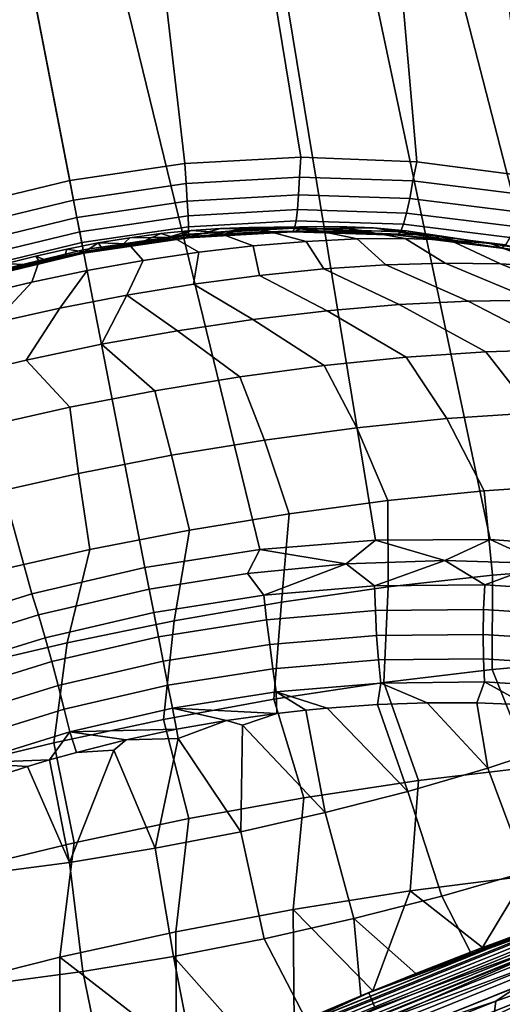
# Model space of a CAD drawing. Header units: metres. Extents: x -25 to 132, y -25 to 47.
# Tile 25 of 153: x -11.85 to -8.69, y 23.02 to 29.45. Entities that reach past the tile are written whole.
import ezdxf

# ---------------------------------------------------------------- set-up
doc = ezdxf.new("R2010")
doc.units = ezdxf.units.M
doc.layers.add('solid_12_061_031_XXX', color=7, linetype='CONTINUOUS')

msp = doc.modelspace()

# ---------------------------------------------------------------- linework, layer by layer
at = {"layer": 'solid_12_061_031_XXX'}
for points in [[(-10.010265, 28.553158, 22.559126), (-12.606716, 44.346039, 32.205051), (-10.656624, 44.638138, 32.347977), (-9.253341, 28.523832, 22.493195)], [(-8.505307, 28.425215, 22.400383), (-9.253341, 28.523832, 22.493195), (-10.656624, 44.638138, 32.347977)], [(-7.773922, 28.258926, 22.280317), (-8.505307, 28.425215, 22.400383), (-10.656624, 44.638138, 32.347977)], [(-8.484758, 36.034855, 27.062662), (-7.066725, 28.027487, 22.132673), (-7.773922, 28.258926, 22.280317), (-10.656624, 44.638138, 32.347977)], [(-10.768553, 28.512495, 22.598528), (-11.520789, 28.401999, 22.611635), (-14.552111, 43.996796, 32.157314), (-12.606716, 44.346039, 32.205051)], [(-10.010265, 28.553158, 22.559126), (-10.768553, 28.512495, 22.598528), (-12.606716, 44.346039, 32.205051)], [(-11.520789, 28.401999, 22.611635), (-12.259638, 28.222658, 22.598528), (-14.552111, 43.996796, 32.157314)], [(-8.034548, 26.002066, 26.50878), (-7.313538, 25.889412, 26.297804), (-10.208892, 42.334759, 36.253193), (-12.126265, 41.874325, 36.395664)], [(-7.313538, 25.889412, 26.297804), (-6.61805, 25.718592, 26.047363), (-8.043442, 33.764481, 30.911907), (-10.208892, 42.334759, 36.253193)], [(-10.278826, 25.991501, 26.872656), (-9.524527, 26.052599, 26.798666), (-12.126265, 41.874325, 36.395664), (-14.060744, 41.468937, 36.443127)], [(-8.774006, 26.05636, 26.676697), (-8.034548, 26.002066, 26.50878), (-12.126265, 41.874325, 36.395664)], [(-9.524527, 26.052599, 26.798666), (-8.774006, 26.05636, 26.676697), (-12.126265, 41.874325, 36.395664)], [(-11.769358, 25.701767, 26.872654), (-11.029423, 25.874136, 26.897444), (-14.060744, 41.468937, 36.443127), (-16.006226, 41.120136, 36.395664)], [(-10.278826, 25.991501, 26.872656), (-14.060744, 41.468937, 36.443127), (-11.029423, 25.874136, 26.897444)], [(-12.491605, 25.475855, 26.798664), (-11.769358, 25.701767, 26.872654), (-16.006226, 41.120136, 36.395664)], [(-10.761, 28.381256, 22.50465), (-11.495606, 28.272446, 22.516945), (-11.520789, 28.401999, 22.611635), (-10.768553, 28.512495, 22.598528)], [(-10.761, 28.381256, 22.50465), (-10.768553, 28.512495, 22.598528), (-10.010265, 28.553158, 22.559126), (-10.020041, 28.423624, 22.467644)], [(-10.020041, 28.423624, 22.467644), (-10.010265, 28.553158, 22.559126), (-9.253341, 28.523832, 22.493195), (-9.279212, 28.399172, 22.405548)], [(-9.279212, 28.399172, 22.405548), (-9.253341, 28.523832, 22.493195), (-8.505307, 28.425215, 22.400383), (-8.545109, 28.308088, 22.317774)], [(-11.495606, 28.272446, 22.516945), (-12.217485, 28.098143, 22.50465), (-12.259638, 28.222658, 22.598528), (-11.520789, 28.401999, 22.611635)], [(-10.75304, 28.266285, 22.389954), (-11.473661, 28.159548, 22.402014), (-11.495606, 28.272446, 22.516945), (-10.761, 28.381256, 22.50465)], [(-10.02624, 28.307846, 22.353653), (-10.75304, 28.266285, 22.389954), (-10.761, 28.381256, 22.50465), (-10.020041, 28.423624, 22.467644)], [(-9.299669, 28.283865, 22.292755), (-10.02624, 28.307846, 22.353653), (-10.020041, 28.423624, 22.467644), (-9.279212, 28.399172, 22.405548)], [(-8.579844, 28.194555, 22.206688), (-9.299669, 28.283865, 22.292755), (-9.279212, 28.399172, 22.405548), (-8.545109, 28.308088, 22.317774)], [(-10.033829, 28.212095, 22.222464), (-10.747697, 28.171272, 22.258118), (-10.75304, 28.266285, 22.389954), (-10.02624, 28.307846, 22.353653)], [(-9.320314, 28.188547, 22.162659), (-10.033829, 28.212095, 22.222464), (-10.02624, 28.307846, 22.353653), (-9.299669, 28.283865, 22.292755)], [(-12.217485, 28.098143, 22.50465), (-11.495606, 28.272446, 22.516945), (-11.473661, 28.159548, 22.402014), (-12.181796, 27.988564, 22.389954)], [(-10.747697, 28.171272, 22.258118), (-11.455561, 28.066425, 22.269964), (-11.473661, 28.159548, 22.402014), (-10.75304, 28.266285, 22.389954)], [(-8.613608, 28.100864, 22.078161), (-9.320314, 28.188547, 22.162659), (-9.299669, 28.283865, 22.292755), (-8.579844, 28.194555, 22.206688)], [(-10.042605, 28.138903, 22.077539), (-10.74511, 28.09873, 22.112627), (-10.747697, 28.171272, 22.258118), (-10.033829, 28.212095, 22.222464)], [(-9.3406, 28.115736, 22.018702), (-10.042605, 28.138903, 22.077539), (-10.033829, 28.212095, 22.222464), (-9.320314, 28.188547, 22.162659)], [(-8.645513, 28.029497, 21.935593), (-9.3406, 28.115736, 22.018702), (-9.320314, 28.188547, 22.162659), (-8.613608, 28.100864, 22.078161)], [(-12.181796, 27.988564, 22.389954), (-11.473661, 28.159548, 22.402014), (-11.455561, 28.066425, 22.269964), (-12.151158, 27.898468, 22.258118)], [(-10.74511, 28.09873, 22.112627), (-11.441781, 27.995539, 22.124285), (-11.455561, 28.066425, 22.269964), (-10.747697, 28.171272, 22.258118)], [(-10.05234, 28.090204, 21.922716), (-10.745349, 28.050573, 21.957327), (-10.74511, 28.09873, 22.112627), (-10.042605, 28.138903, 22.077539)], [(-9.359991, 28.067358, 21.864687), (-10.05234, 28.090204, 21.922716), (-10.042605, 28.138903, 22.077539), (-9.3406, 28.115736, 22.018702)], [(-8.674712, 27.98234, 21.782753), (-9.359991, 28.067358, 21.864687), (-9.3406, 28.115736, 22.018702), (-8.645513, 28.029497, 21.935593)], [(-12.151158, 27.898468, 22.258118), (-11.455561, 28.066425, 22.269964), (-11.441781, 27.995539, 22.124285), (-12.126382, 27.830238, 22.112627)], [(-10.745349, 28.050573, 21.957327), (-11.43269, 27.948765, 21.96883), (-11.441781, 27.995539, 22.124285), (-10.74511, 28.09873, 22.112627)], [(-10.748406, 28.028078, 21.796326), (-11.428525, 27.927338, 21.807707), (-11.43269, 27.948765, 21.96883), (-10.745349, 28.050573, 21.957327)], [(-11.065886, 27.993267, 21.642862), (-10.926096, 28.054497, 20.937273), (-11.129296, 28.02718, 20.895571), (-11.185571, 27.97501, 21.644594)], [(-10.847046, 28.030457, 20.148291), (-11.129296, 28.02718, 20.895571), (-10.926096, 28.054497, 20.937273)], [(-10.949154, 28.009203, 21.640457), (-10.727319, 28.075029, 20.999252), (-10.926096, 28.054497, 20.937273), (-11.065886, 27.993267, 21.642862)], [(-10.949154, 28.009203, 21.640457), (-10.835159, 28.022997, 21.6374), (-10.727319, 28.075029, 20.999252)], [(-10.847046, 28.030457, 20.148291), (-10.926096, 28.054497, 20.937273), (-10.727319, 28.075029, 20.999252), (-10.561497, 28.063633, 20.224733)], [(-10.67862, 27.933205, 19.386332), (-10.847046, 28.030457, 20.148291), (-10.561497, 28.063633, 20.224733), (-10.322031, 27.974884, 19.48094)], [(-10.723382, 28.034828, 21.633774), (-10.53513, 28.088556, 21.080835), (-10.727319, 28.075029, 20.999252), (-10.835159, 28.022997, 21.6374)], [(-10.062772, 28.067287, 21.762083), (-10.748406, 28.028078, 21.796326), (-10.745349, 28.050573, 21.957327), (-10.05234, 28.090204, 21.922716)], [(-10.062772, 28.067287, 21.762083), (-10.723382, 28.034828, 21.633774), (-10.748406, 28.028078, 21.796326)], [(-10.561497, 28.063633, 20.224733), (-10.727319, 28.075029, 20.999252), (-10.53513, 28.088556, 21.080835), (-10.284425, 28.086594, 20.330502)], [(-10.612988, 28.044868, 21.629656), (-10.351621, 28.094929, 21.181133), (-10.53513, 28.088556, 21.080835), (-10.723382, 28.034828, 21.633774)], [(-10.062772, 28.067287, 21.762083), (-10.612988, 28.044868, 21.629656), (-10.723382, 28.034828, 21.633774)], [(-10.612988, 28.044868, 21.629656), (-10.502977, 28.053259, 21.624964), (-10.351621, 28.094929, 21.181133)], [(-10.062772, 28.067287, 21.762083), (-10.502977, 28.053259, 21.624964), (-10.612988, 28.044868, 21.629656)], [(-10.322031, 27.974884, 19.48094), (-10.561497, 28.063633, 20.224733), (-10.284425, 28.086594, 20.330502), (-9.975824, 28.003935, 19.611862)], [(-10.284425, 28.086594, 20.330502), (-10.53513, 28.088556, 21.080835), (-10.351621, 28.094929, 21.181133), (-10.019075, 28.099072, 20.464355)], [(-10.279872, 28.065348, 21.613565), (-10.178792, 28.094078, 21.299053), (-10.351621, 28.094929, 21.181133), (-10.502977, 28.053259, 21.624964)], [(-10.062772, 28.067287, 21.762083), (-10.279872, 28.065348, 21.613565), (-10.502977, 28.053259, 21.624964)], [(-10.019075, 28.099072, 20.464355), (-10.351621, 28.094929, 21.181133), (-10.178792, 28.094078, 21.299053), (-9.768557, 28.10092, 20.624729)], [(-9.975824, 28.003935, 19.611862), (-10.284425, 28.086594, 20.330502), (-10.019075, 28.099072, 20.464355), (-9.643984, 28.020027, 19.777592)], [(-10.044245, 28.070955, 21.598904), (-10.018526, 28.086012, 21.433311), (-10.178792, 28.094078, 21.299053), (-10.279872, 28.065348, 21.613565)], [(-10.062772, 28.067287, 21.762083), (-10.044245, 28.070955, 21.598904), (-10.279872, 28.065348, 21.613565)], [(-9.768557, 28.10092, 20.624729), (-10.178792, 28.094078, 21.299053), (-10.018526, 28.086012, 21.433311), (-9.535802, 28.092119, 20.809744)], [(-9.377975, 28.044693, 21.704687), (-10.062772, 28.067287, 21.762083), (-10.05234, 28.090204, 21.922716), (-9.359991, 28.067358, 21.864687)], [(-9.377975, 28.044693, 21.704687), (-10.044245, 28.070955, 21.598904), (-10.062772, 28.067287, 21.762083)], [(-10.044245, 28.070955, 21.598904), (-9.875095, 28.07045, 21.586676), (-10.018526, 28.086012, 21.433311)], [(-9.377975, 28.044693, 21.704687), (-9.875095, 28.07045, 21.586676), (-10.044245, 28.070955, 21.598904)], [(-9.643984, 28.020027, 19.777592), (-10.019075, 28.099072, 20.464355), (-9.768557, 28.10092, 20.624729), (-9.330328, 28.022972, 19.976223)], [(-9.535802, 28.092119, 20.809744), (-10.018526, 28.086012, 21.433311), (-9.875095, 28.07045, 21.586676), (-9.323536, 28.072769, 21.017233)], [(-9.323536, 28.072769, 21.017233), (-9.875095, 28.07045, 21.586676), (-9.783116, 28.068588, 21.579384)], [(-9.377975, 28.044693, 21.704687), (-9.783116, 28.068588, 21.579384), (-9.875095, 28.07045, 21.586676)], [(-9.478901, 28.054401, 21.552347), (-9.134246, 28.043098, 21.244766), (-9.323536, 28.072769, 21.017233), (-9.783116, 28.068588, 21.579384)], [(-9.377975, 28.044693, 21.704687), (-9.478901, 28.054401, 21.552347), (-9.783116, 28.068588, 21.579384)], [(-9.330328, 28.022972, 19.976223), (-9.768557, 28.10092, 20.624729), (-9.535802, 28.092119, 20.809744), (-9.038464, 28.012739, 20.205471)], [(-9.038464, 28.012739, 20.205471), (-9.535802, 28.092119, 20.809744), (-9.323536, 28.072769, 21.017233), (-8.77175, 27.989445, 20.462696)], [(-9.377975, 28.044693, 21.704687), (-9.107357, 28.020239, 21.512686), (-9.134246, 28.043098, 21.244766), (-9.478901, 28.054401, 21.552347)], [(-8.700436, 27.960636, 21.62368), (-9.377975, 28.044693, 21.704687), (-9.359991, 28.067358, 21.864687), (-8.674712, 27.98234, 21.782753)], [(-8.700436, 27.960636, 21.62368), (-9.107357, 28.020239, 21.512686), (-9.377975, 28.044693, 21.704687)], [(-8.77175, 27.989445, 20.462696), (-9.323536, 28.072769, 21.017233), (-9.134246, 28.043098, 21.244766), (-8.533257, 27.953356, 20.74494)], [(-9.107357, 28.020239, 21.512686), (-8.978678, 28.004036, 21.497187), (-9.134246, 28.043098, 21.244766)], [(-8.533257, 27.953356, 20.74494), (-9.134246, 28.043098, 21.244766), (-8.978678, 28.004036, 21.497187), (-8.325727, 27.904888, 21.048956)], [(-12.126382, 27.830238, 22.112627), (-11.441781, 27.995539, 22.124285), (-11.43269, 27.948765, 21.96883), (-12.108121, 27.785677, 21.957327)], [(-11.334705, 27.993378, 20.874603), (-11.540088, 27.953459, 20.874594), (-11.552248, 27.906788, 21.645741), (-11.429377, 27.931721, 21.646149)], [(-11.137731, 27.987455, 20.10207), (-11.430144, 27.935133, 20.086609), (-11.540088, 27.953459, 20.874594), (-11.334705, 27.993378, 20.874603)], [(-11.04149, 27.879381, 19.329126), (-11.406464, 27.81403, 19.309982), (-11.430144, 27.935133, 20.086609), (-11.137731, 27.987455, 20.10207)], [(-10.748406, 28.028078, 21.796326), (-11.307246, 27.95443, 21.645748), (-11.429377, 27.931721, 21.646149)], [(-10.748406, 28.028078, 21.796326), (-11.429377, 27.931721, 21.646149), (-11.428525, 27.927338, 21.807707)], [(-11.307246, 27.95443, 21.645748), (-11.334705, 27.993378, 20.874603), (-11.429377, 27.931721, 21.646149)], [(-10.847046, 28.030457, 20.148291), (-11.137731, 27.987455, 20.10207), (-11.334705, 27.993378, 20.874603), (-11.129296, 28.02718, 20.895571)], [(-11.185571, 27.97501, 21.644594), (-11.129296, 28.02718, 20.895571), (-11.334705, 27.993378, 20.874603), (-11.307246, 27.95443, 21.645748)], [(-10.748406, 28.028078, 21.796326), (-11.185571, 27.97501, 21.644594), (-11.307246, 27.95443, 21.645748)], [(-10.748406, 28.028078, 21.796326), (-11.065886, 27.993267, 21.642862), (-11.185571, 27.97501, 21.644594)], [(-11.04149, 27.879381, 19.329126), (-11.137731, 27.987455, 20.10207), (-10.847046, 28.030457, 20.148291), (-10.67862, 27.933205, 19.386332)], [(-10.748406, 28.028078, 21.796326), (-10.949154, 28.009203, 21.640457), (-11.065886, 27.993267, 21.642862)], [(-10.748406, 28.028078, 21.796326), (-10.835159, 28.022997, 21.6374), (-10.949154, 28.009203, 21.640457)], [(-10.748406, 28.028078, 21.796326), (-10.723382, 28.034828, 21.633774), (-10.835159, 28.022997, 21.6374)], [(-9.975824, 28.003935, 19.611862), (-9.861132, 27.823723, 18.828884), (-10.282047, 27.781425, 18.693592), (-10.322031, 27.974884, 19.48094)], [(-9.643984, 28.020027, 19.777592), (-9.45509, 27.850668, 19.006834), (-9.861132, 27.823723, 18.828884), (-9.975824, 28.003935, 19.611862)], [(-9.330328, 28.022972, 19.976223), (-9.068606, 27.86195, 19.225389), (-9.45509, 27.850668, 19.006834), (-9.643984, 28.020027, 19.777592)], [(-9.038464, 28.012739, 20.205471), (-8.706143, 27.857439, 19.482027), (-9.068606, 27.86195, 19.225389), (-9.330328, 28.022972, 19.976223)], [(-8.700436, 27.960636, 21.62368), (-8.978678, 28.004036, 21.497187), (-9.107357, 28.020239, 21.512686)], [(-8.77175, 27.989445, 20.462696), (-8.371884, 27.837187, 19.773785), (-8.706143, 27.857439, 19.482027), (-9.038464, 28.012739, 20.205471)], [(-8.325727, 27.904888, 21.048956), (-8.978678, 28.004036, 21.497187), (-8.649369, 27.952131, 21.453299)], [(-8.700436, 27.960636, 21.62368), (-8.649369, 27.952131, 21.453299), (-8.978678, 28.004036, 21.497187)], [(-8.533257, 27.953356, 20.74494), (-8.069686, 27.801426, 20.097296), (-8.371884, 27.837187, 19.773785), (-8.77175, 27.989445, 20.462696)], [(-8.036655, 27.816099, 21.518478), (-8.700436, 27.960636, 21.62368), (-8.674712, 27.98234, 21.782753), (-8.003015, 27.836075, 21.676296)], [(-12.108121, 27.785677, 21.957327), (-11.43269, 27.948765, 21.96883), (-11.428525, 27.927338, 21.807707), (-12.096859, 27.765965, 21.796326)], [(-12.096859, 27.765965, 21.796326), (-11.428525, 27.927338, 21.807707), (-12.019371, 27.7924, 21.637253)], [(-11.428525, 27.927338, 21.807707), (-11.907766, 27.822588, 21.640358), (-12.019371, 27.7924, 21.637253)], [(-11.428525, 27.927338, 21.807707), (-11.792683, 27.851826, 21.642801), (-11.907766, 27.822588, 21.640358)], [(-11.428525, 27.927338, 21.807707), (-11.673865, 27.88002, 21.644564), (-11.792683, 27.851826, 21.642801)], [(-11.406464, 27.81403, 19.309982), (-11.769343, 27.737904, 19.329119), (-11.720864, 27.8741, 20.102091), (-11.430144, 27.935133, 20.086609)], [(-11.540088, 27.953459, 20.874594), (-11.743206, 27.907856, 20.895546), (-11.673865, 27.88002, 21.644564), (-11.552248, 27.906788, 21.645741)], [(-11.430144, 27.935133, 20.086609), (-11.720864, 27.8741, 20.102091), (-11.743206, 27.907856, 20.895546), (-11.540088, 27.953459, 20.874594)], [(-11.428525, 27.927338, 21.807707), (-11.552248, 27.906788, 21.645741), (-11.673865, 27.88002, 21.644564)], [(-11.428525, 27.927338, 21.807707), (-11.429377, 27.931721, 21.646149), (-11.552248, 27.906788, 21.645741)], [(-10.67862, 27.933205, 19.386332), (-10.712977, 27.724264, 18.602522), (-11.14895, 27.652899, 18.556721), (-11.04149, 27.879381, 19.329126)], [(-10.322031, 27.974884, 19.48094), (-10.282047, 27.781425, 18.693592), (-10.712977, 27.724264, 18.602522), (-10.67862, 27.933205, 19.386332)], [(-8.700436, 27.960636, 21.62368), (-8.036655, 27.816099, 21.518478), (-8.1565, 27.845596, 21.375563), (-8.649369, 27.952131, 21.453299)], [(-11.941847, 27.857067, 20.937231), (-12.133848, 27.801645, 20.999195), (-11.907766, 27.822588, 21.640358), (-11.792683, 27.851826, 21.642801)], [(-11.769343, 27.737904, 19.329119), (-12.125955, 27.651876, 19.386316), (-12.006486, 27.805073, 20.148335), (-11.720864, 27.8741, 20.102091)], [(-11.720864, 27.8741, 20.102091), (-12.006486, 27.805073, 20.148335), (-11.941847, 27.857067, 20.937231), (-11.743206, 27.907856, 20.895546)], [(-11.743206, 27.907856, 20.895546), (-11.941847, 27.857067, 20.937231), (-11.792683, 27.851826, 21.642801), (-11.673865, 27.88002, 21.644564)], [(-11.04149, 27.879381, 19.329126), (-11.14895, 27.652899, 18.556721), (-11.584931, 27.568151, 18.556721), (-11.406464, 27.81403, 19.309982)], [(-8.917703, 27.614218, 18.445286), (-9.369449, 27.591347, 18.222977), (-9.861132, 27.823723, 18.828884), (-9.45509, 27.850668, 19.006834)], [(-8.490004, 27.619484, 18.711866), (-8.917703, 27.614218, 18.445286), (-9.45509, 27.850668, 19.006834), (-9.068606, 27.86195, 19.225389)], [(-8.091146, 27.607082, 19.019726), (-8.490004, 27.619484, 18.711866), (-9.068606, 27.86195, 19.225389), (-8.706143, 27.857439, 19.482027)], [(-7.725603, 27.577158, 19.365417), (-8.091146, 27.607082, 19.019726), (-8.706143, 27.857439, 19.482027), (-8.371884, 27.837187, 19.773785)], [(-11.406464, 27.81403, 19.309982), (-11.584931, 27.568151, 18.556721), (-12.015892, 27.471004, 18.602522), (-11.769343, 27.737904, 19.329119)], [(-9.369449, 27.591347, 18.222977), (-9.840178, 27.551126, 18.04743), (-10.282047, 27.781425, 18.693592), (-9.861132, 27.823723, 18.828884)], [(-11.769343, 27.737904, 19.329119), (-12.015892, 27.471004, 18.602522), (-12.436857, 27.362574, 18.693592), (-12.125955, 27.651876, 19.386316)], [(-10.324609, 27.494005, 17.920614), (-10.817314, 27.420628, 17.843952), (-11.14895, 27.652899, 18.556721), (-10.712977, 27.724264, 18.602522)], [(-9.840178, 27.551126, 18.04743), (-10.324609, 27.494005, 17.920614), (-10.712977, 27.724264, 18.602522), (-10.282047, 27.781425, 18.693592)], [(-11.805412, 27.228561, 17.843952), (-11.584931, 27.568151, 18.556721), (-11.14895, 27.652899, 18.556721), (-11.312767, 27.331814, 17.818302)], [(-10.817314, 27.420628, 17.843952), (-11.312767, 27.331814, 17.818302), (-11.14895, 27.652899, 18.556721)], [(-9.369449, 27.591347, 18.222977), (-8.917703, 27.614218, 18.445286), (-8.309359, 27.298069, 17.971214), (-8.803705, 27.282562, 17.695341)], [(-8.917703, 27.614218, 18.445286), (-8.490004, 27.619484, 18.711866), (-7.844964, 27.293663, 18.295317), (-8.309359, 27.298069, 17.971214)], [(-12.289728, 27.112026, 17.920614), (-12.015892, 27.471004, 18.602522), (-11.584931, 27.568151, 18.556721), (-11.805412, 27.228561, 17.843952)], [(-10.324609, 27.494005, 17.920614), (-9.840178, 27.551126, 18.04743), (-9.322424, 27.247322, 17.47081), (-9.859661, 27.192743, 17.300158)], [(-9.840178, 27.551126, 18.04743), (-9.369449, 27.591347, 18.222977), (-8.803705, 27.282562, 17.695341), (-9.322424, 27.247322, 17.47081)], [(-10.817314, 27.420628, 17.843952), (-10.324609, 27.494005, 17.920614), (-9.859661, 27.192743, 17.300158), (-10.409353, 27.119444, 17.185307)], [(-11.312767, 27.331814, 17.818302), (-10.817314, 27.420628, 17.843952), (-10.409353, 27.119444, 17.185307), (-10.965298, 27.028248, 17.127556)], [(-11.805412, 27.228561, 17.843952), (-11.312767, 27.331814, 17.818302), (-10.965298, 27.028248, 17.127556), (-11.521218, 26.920189, 17.127556)], [(-9.058179, 26.846319, 16.848112), (-9.322424, 27.247322, 17.47081), (-8.803705, 27.282562, 17.695341), (-8.490419, 26.884991, 17.093531)], [(-8.490419, 26.884991, 17.093531), (-8.803705, 27.282562, 17.695341), (-8.309359, 27.298069, 17.971214), (-7.949261, 26.902094, 17.395082)], [(-12.289728, 27.112026, 17.920614), (-11.805412, 27.228561, 17.843952), (-11.521218, 26.920189, 17.127556), (-12.070842, 26.796482, 17.185308)], [(-9.646151, 26.786514, 16.661589), (-9.859661, 27.192743, 17.300158), (-9.322424, 27.247322, 17.47081), (-9.058179, 26.846319, 16.848112)], [(-10.247714, 26.706251, 16.53606), (-10.409353, 27.119444, 17.185307), (-9.859661, 27.192743, 17.300158), (-9.646151, 26.786514, 16.661589)], [(-10.856096, 26.606432, 16.472942), (-10.965298, 27.028248, 17.127556), (-10.409353, 27.119444, 17.185307), (-10.247714, 26.706251, 16.53606)], [(-10.856096, 26.606432, 16.472942), (-11.464451, 26.48818, 16.472942), (-11.521218, 26.920189, 17.127556), (-10.965298, 27.028248, 17.127556)], [(-11.464451, 26.48818, 16.472942), (-12.065927, 26.352827, 16.53606), (-12.070842, 26.796482, 17.185308), (-11.521218, 26.920189, 17.127556)], [(-8.490419, 26.884991, 17.093531), (-8.205022, 26.41678, 16.529705), (-8.813389, 26.374931, 16.268143), (-9.058179, 26.846319, 16.848112)], [(-9.058179, 26.846319, 16.848112), (-8.813389, 26.374931, 16.268143), (-9.443172, 26.310577, 16.069374), (-9.646151, 26.786514, 16.661589)], [(-9.646151, 26.786514, 16.661589), (-9.443172, 26.310577, 16.069374), (-10.087352, 26.224434, 15.935617), (-10.247714, 26.706251, 16.53606)], [(-10.247714, 26.706251, 16.53606), (-10.087352, 26.224434, 15.935617), (-10.738744, 26.11746, 15.868365), (-10.856096, 26.606432, 16.472942)], [(-11.464451, 26.48818, 16.472942), (-10.856096, 26.606432, 16.472942), (-10.738744, 26.11746, 15.868365), (-11.390086, 25.990852, 15.868365)], [(-12.065927, 26.352827, 16.53606), (-11.464451, 26.48818, 16.472942), (-11.390086, 25.990852, 15.868365), (-12.03412, 25.84602, 15.935617)], [(-8.813389, 26.374931, 16.268143), (-8.758359, 25.823317, 15.678243), (-9.441257, 25.747202, 15.484393), (-9.443172, 26.310577, 16.069374)], [(-8.205022, 26.41678, 16.529705), (-8.096736, 25.875025, 15.941496), (-8.758359, 25.823317, 15.678243), (-8.813389, 26.374931, 16.268143)], [(-9.443172, 26.310577, 16.069374), (-9.441257, 25.747202, 15.484393), (-10.137572, 25.647551, 15.36218), (-10.087352, 26.224434, 15.935617)], [(-10.087352, 26.224434, 15.935617), (-10.137572, 25.647551, 15.36218), (-10.839293, 25.525515, 15.313007), (-10.738744, 26.11746, 15.868365)], [(-10.738744, 26.11746, 15.868365), (-10.839293, 25.525515, 15.313007), (-11.538342, 25.382496, 15.337443), (-11.390086, 25.990852, 15.868365)], [(-9.715468, 25.898533, 26.752998), (-9.524527, 26.052599, 26.798666), (-10.278826, 25.991501, 26.872656)], [(-9.715468, 25.898533, 26.752998), (-9.07137, 25.920387, 26.663223), (-9.524527, 26.052599, 26.798666)], [(-9.07137, 25.920387, 26.663223), (-8.774006, 26.05636, 26.676697), (-9.524527, 26.052599, 26.798666)], [(-9.07137, 25.920387, 26.663223), (-8.432264, 25.900049, 26.538818), (-8.774006, 26.05636, 26.676697)], [(-8.432264, 25.900049, 26.538818), (-8.034548, 26.002066, 26.50878), (-8.774006, 26.05636, 26.676697)], [(-11.390086, 25.990852, 15.868365), (-11.538342, 25.382496, 15.337443), (-12.226675, 25.220139, 15.435205), (-12.03412, 25.84602, 15.935617)], [(-11.001648, 25.731245, 26.825369), (-10.360312, 25.835224, 26.80723), (-10.278826, 25.991501, 26.872656), (-11.029423, 25.874136, 26.897444)], [(-10.360312, 25.835224, 26.80723), (-9.715468, 25.898533, 26.752998), (-10.278826, 25.991501, 26.872656)], [(-9.529559, 25.753035, 26.685152), (-9.07137, 25.920387, 26.663223), (-9.715468, 25.898533, 26.752998)], [(-9.529559, 25.753035, 26.685152), (-8.809129, 25.760723, 26.570541), (-9.07137, 25.920387, 26.663223)], [(-8.809129, 25.760723, 26.570541), (-8.432264, 25.900049, 26.538818), (-9.07137, 25.920387, 26.663223)], [(-11.724867, 25.563652, 26.801683), (-11.001648, 25.731245, 26.825369), (-11.029423, 25.874136, 26.897444), (-11.769358, 25.701767, 26.872654)], [(-10.252604, 25.691961, 26.754543), (-9.715468, 25.898533, 26.752998), (-10.360312, 25.835224, 26.80723)], [(-10.252604, 25.691961, 26.754543), (-9.529559, 25.753035, 26.685152), (-9.715468, 25.898533, 26.752998)], [(-8.809129, 25.760723, 26.570541), (-8.097576, 25.713993, 26.41226), (-8.432264, 25.900049, 26.538818)], [(-8.761095, 25.207705, 15.139473), (-8.758359, 25.823317, 15.678243), (-8.096736, 25.875025, 15.941496), (-8.072799, 25.268917, 15.387938)], [(-10.971982, 25.578629, 26.777777), (-10.252604, 25.691961, 26.754543), (-10.360312, 25.835224, 26.80723), (-11.001648, 25.731245, 26.825369)], [(-9.468504, 25.122011, 14.9621), (-9.441257, 25.747202, 15.484393), (-8.758359, 25.823317, 15.678243), (-8.761095, 25.207705, 15.139473)], [(-11.681432, 25.414227, 26.754543), (-10.971982, 25.578629, 26.777777), (-11.001648, 25.731245, 26.825369), (-11.724867, 25.563652, 26.801683)], [(-10.234594, 25.531786, 26.733187), (-9.524415, 25.591772, 26.665031), (-9.529559, 25.753035, 26.685152), (-10.252604, 25.691961, 26.754543)], [(-10.187131, 25.012793, 14.857799), (-10.137572, 25.647551, 15.36218), (-9.441257, 25.747202, 15.484393), (-9.468504, 25.122011, 14.9621)], [(-9.524415, 25.591772, 26.665031), (-8.816931, 25.599323, 26.552481), (-8.809129, 25.760723, 26.570541), (-9.529559, 25.753035, 26.685152)], [(-8.816931, 25.599323, 26.552481), (-8.118347, 25.553448, 26.397085), (-8.097576, 25.713993, 26.41226), (-8.809129, 25.760723, 26.570541)], [(-11.724867, 25.563652, 26.801683), (-11.769358, 25.701767, 26.872654), (-12.491605, 25.475855, 26.798664), (-12.431644, 25.345245, 26.730942)], [(-10.941236, 25.42046, 26.75601), (-10.234594, 25.531786, 26.733187), (-10.252604, 25.691961, 26.754543), (-10.971982, 25.578629, 26.777777)], [(-10.908955, 24.881268, 14.827733), (-10.839293, 25.525515, 15.313007), (-10.137572, 25.647551, 15.36218), (-10.187131, 25.012793, 14.857799)], [(-9.515881, 25.429516, 26.67111), (-8.819808, 25.436947, 26.560377), (-8.816931, 25.599323, 26.552481), (-9.524415, 25.591772, 26.665031)], [(-8.819808, 25.436947, 26.560377), (-8.13271, 25.391827, 26.407537), (-8.118347, 25.553448, 26.397085), (-8.816931, 25.599323, 26.552481)], [(-12.374704, 25.199995, 26.685154), (-11.681432, 25.414227, 26.754543), (-11.724867, 25.563652, 26.801683), (-12.431644, 25.345245, 26.730942)], [(-11.638127, 25.258966, 26.733187), (-10.941236, 25.42046, 26.75601), (-10.971982, 25.578629, 26.777777), (-11.681432, 25.414227, 26.754543)], [(-10.214755, 25.370483, 26.73818), (-9.515881, 25.429516, 26.67111), (-9.524415, 25.591772, 26.665031), (-10.234594, 25.531786, 26.733187)], [(-11.625917, 24.728903, 14.872239), (-11.538342, 25.382496, 15.337443), (-10.839293, 25.525515, 15.313007), (-10.908955, 24.881268, 14.827733)], [(-10.910225, 25.260918, 26.760641), (-10.214755, 25.370483, 26.73818), (-10.234594, 25.531786, 26.733187), (-10.941236, 25.42046, 26.75601)], [(-12.319064, 25.048548, 26.665031), (-11.638127, 25.258966, 26.733187), (-11.681432, 25.414227, 26.754543), (-12.374704, 25.199995, 26.685154)], [(-11.596097, 25.101978, 26.73818), (-10.910225, 25.260918, 26.760641), (-10.941236, 25.42046, 26.75601), (-11.638127, 25.258966, 26.733187)], [(-10.193611, 25.21232, 26.76939), (-9.504183, 25.270555, 26.703228), (-9.515881, 25.429516, 26.67111), (-10.214755, 25.370483, 26.73818)], [(-9.504183, 25.270555, 26.703228), (-8.817685, 25.277885, 26.594019), (-8.819808, 25.436947, 26.560377), (-9.515881, 25.429516, 26.67111)], [(-8.817685, 25.277885, 26.594019), (-8.140283, 25.233404, 26.443338), (-8.13271, 25.391827, 26.407537), (-8.819808, 25.436947, 26.560377)], [(-12.330019, 24.5574, 14.990819), (-12.226675, 25.220139, 15.435205), (-11.538342, 25.382496, 15.337443), (-11.625917, 24.728903, 14.872239)], [(-10.879766, 25.104221, 26.791552), (-10.193611, 25.21232, 26.76939), (-10.214755, 25.370483, 26.73818), (-10.910225, 25.260918, 26.760641)], [(-9.489629, 25.119093, 26.760536), (-8.810619, 25.126345, 26.652519), (-8.817685, 25.277885, 26.594019), (-9.504183, 25.270555, 26.703228)], [(-8.810619, 25.126345, 26.652519), (-8.140867, 25.082367, 26.50354), (-8.140283, 25.233404, 26.443338), (-8.817685, 25.277885, 26.594019)], [(-12.266194, 24.894909, 26.67111), (-11.596097, 25.101978, 26.73818), (-11.638127, 25.258966, 26.733187), (-12.319064, 25.048548, 26.665031)], [(-11.556453, 24.947411, 26.76939), (-10.879766, 25.104221, 26.791552), (-10.910225, 25.260918, 26.760641), (-11.596097, 25.101978, 26.73818)], [(-10.171721, 25.061478, 26.825993), (-9.489629, 25.119093, 26.760536), (-9.504183, 25.270555, 26.703228), (-10.193611, 25.21232, 26.76939)], [(-7.791682, 24.630018, 15.018527), (-8.506795, 24.568615, 14.75287), (-8.761095, 25.207705, 15.139473), (-8.072799, 25.268917, 15.387938)], [(-10.850666, 24.954514, 26.847921), (-10.171721, 25.061478, 26.825993), (-10.193611, 25.21232, 26.76939), (-10.879766, 25.104221, 26.791552)], [(-8.506795, 24.568615, 14.75287), (-9.242759, 24.481344, 14.561892), (-9.468504, 25.122011, 14.9621), (-8.761095, 25.207705, 15.139473)], [(-12.217493, 24.743141, 26.703228), (-11.556453, 24.947411, 26.76939), (-11.596097, 25.101978, 26.73818), (-12.266194, 24.894909, 26.67111)], [(-11.520242, 24.799351, 26.825993), (-10.850666, 24.954514, 26.847921), (-10.879766, 25.104221, 26.791552), (-11.556453, 24.947411, 26.76939)], [(-9.242759, 24.481344, 14.561892), (-9.991179, 24.369204, 14.447771), (-10.187131, 25.012793, 14.857799), (-9.468504, 25.122011, 14.9621)], [(-9.489629, 25.119093, 26.760536), (-10.171721, 25.061478, 26.825993), (-9.838159, 24.955198, 26.881367), (-9.510822, 24.978018, 26.845768)], [(-9.489629, 25.119093, 26.760536), (-9.510822, 24.978018, 26.845768), (-9.185277, 24.989147, 26.800447)], [(-8.810619, 25.126345, 26.652519), (-9.489629, 25.119093, 26.760536), (-9.185277, 24.989147, 26.800447), (-8.861675, 24.9886, 26.745564)], [(-8.810619, 25.126345, 26.652519), (-8.861675, 24.9886, 26.745564), (-8.539732, 24.976286, 26.68116)], [(-8.140867, 25.082367, 26.50354), (-8.810619, 25.126345, 26.652519), (-8.539732, 24.976286, 26.68116), (-8.218802, 24.951958, 26.607098)], [(-10.850666, 24.954514, 26.847921), (-10.166998, 24.920628, 26.907042), (-10.171721, 25.061478, 26.825993)], [(-10.171721, 25.061478, 26.825993), (-10.166998, 24.920628, 26.907042), (-9.978908, 24.941839, 26.893589)], [(-10.171721, 25.061478, 26.825993), (-9.978908, 24.941839, 26.893589), (-9.838159, 24.955198, 26.881367)], [(-9.991179, 24.369204, 14.447771), (-10.743518, 24.233469, 14.411808), (-10.908955, 24.881268, 14.827733), (-10.187131, 25.012793, 14.857799)], [(-9.311452, 24.411129, 27.187368), (-9.510822, 24.978018, 26.845768), (-9.838159, 24.955198, 26.881367)], [(-9.311452, 24.411129, 27.187368), (-8.790476, 24.562773, 27.014912), (-9.185277, 24.989147, 26.800447), (-9.510822, 24.978018, 26.845768)], [(-8.790476, 24.562773, 27.014912), (-8.861675, 24.9886, 26.745564), (-9.185277, 24.989147, 26.800447)], [(-8.790476, 24.562773, 27.014912), (-8.294284, 24.725492, 26.788048), (-8.539732, 24.976286, 26.68116), (-8.861675, 24.9886, 26.745564)], [(-12.174248, 24.597256, 26.760536), (-11.520242, 24.799351, 26.825993), (-11.556453, 24.947411, 26.76939), (-12.217493, 24.743141, 26.703228)], [(-11.520242, 24.799351, 26.825993), (-10.823848, 24.816544, 26.927711), (-10.850666, 24.954514, 26.847921)], [(-10.850666, 24.954514, 26.847921), (-10.823848, 24.816544, 26.927711), (-10.496387, 24.874306, 26.922544)], [(-10.850666, 24.954514, 26.847921), (-10.496387, 24.874306, 26.922544), (-10.166998, 24.920628, 26.907042)], [(-10.392748, 24.842989, 26.950609), (-10.166998, 24.920628, 26.907042), (-10.496387, 24.874306, 26.922544)], [(-9.851268, 24.272291, 27.303446), (-9.978908, 24.941839, 26.893589), (-10.166998, 24.920628, 26.907042), (-10.392748, 24.842989, 26.950609)], [(-9.851268, 24.272291, 27.303446), (-9.311452, 24.411129, 27.187368), (-9.838159, 24.955198, 26.881367), (-9.978908, 24.941839, 26.893589)], [(-10.743518, 24.233469, 14.411808), (-11.491196, 24.075689, 14.454414), (-11.625917, 24.728903, 14.872239), (-10.908955, 24.881268, 14.827733)], [(-10.811913, 24.756092, 26.969164), (-10.496387, 24.874306, 26.922544), (-10.823848, 24.816544, 26.927711)], [(-10.403769, 24.147844, 27.361822), (-10.392748, 24.842989, 26.950609), (-10.496387, 24.874306, 26.922544), (-10.811913, 24.756092, 26.969164)], [(-10.403769, 24.147844, 27.361822), (-9.851268, 24.272291, 27.303446), (-10.392748, 24.842989, 26.950609)], [(-12.174248, 24.597256, 26.760536), (-11.653892, 24.616285, 26.893614), (-11.520242, 24.799351, 26.825993)], [(-11.520242, 24.799351, 26.825993), (-11.653892, 24.616285, 26.893614), (-11.476384, 24.665775, 26.90675)], [(-11.520242, 24.799351, 26.825993), (-11.151437, 24.746893, 26.92247), (-10.823848, 24.816544, 26.927711)], [(-11.520242, 24.799351, 26.825993), (-11.476384, 24.665775, 26.90675), (-11.151437, 24.746893, 26.92247)], [(-11.151437, 24.746893, 26.92247), (-10.811913, 24.756092, 26.969164), (-10.823848, 24.816544, 26.927711)], [(-11.491196, 24.075689, 14.454414), (-12.225683, 23.897665, 14.575103), (-12.330019, 24.5574, 14.990819), (-11.625917, 24.728903, 14.872239)], [(-11.151437, 24.746893, 26.92247), (-11.476384, 24.665775, 26.90675), (-11.233108, 24.67963, 26.95064)], [(-10.962651, 24.039206, 27.361832), (-10.811913, 24.756092, 26.969164), (-11.151437, 24.746893, 26.92247), (-11.233108, 24.67963, 26.95064)], [(-10.962651, 24.039206, 27.361832), (-10.403769, 24.147844, 27.361822), (-10.811913, 24.756092, 26.969164)], [(-8.536349, 23.885611, 27.330868), (-8.006471, 24.056734, 27.097654), (-8.294284, 24.725492, 26.788048), (-8.790476, 24.562773, 27.014912)], [(-11.521541, 23.947615, 27.303474), (-11.233108, 24.67963, 26.95064), (-11.476384, 24.665775, 26.90675), (-11.653892, 24.616285, 26.893614)], [(-11.521541, 23.947615, 27.303474), (-10.962651, 24.039206, 27.361832), (-11.233108, 24.67963, 26.95064)], [(-12.174248, 24.597256, 26.760536), (-11.796165, 24.573877, 26.880737), (-11.653892, 24.616285, 26.893614)], [(-12.174248, 24.597256, 26.760536), (-12.109853, 24.471594, 26.844704), (-11.796165, 24.573877, 26.880737)], [(-12.109853, 24.471594, 26.844704), (-12.074063, 23.874117, 27.187416), (-11.521541, 23.947615, 27.303474), (-11.796165, 24.573877, 26.880737)], [(-11.521541, 23.947615, 27.303474), (-11.653892, 24.616285, 26.893614), (-11.796165, 24.573877, 26.880737)], [(-9.09098, 23.726063, 27.507986), (-8.536349, 23.885611, 27.330868), (-8.790476, 24.562773, 27.014912), (-9.311452, 24.411129, 27.187368)], [(-9.297237, 23.760616, 14.181453), (-9.242759, 24.481344, 14.561892), (-8.506795, 24.568615, 14.75287), (-8.543284, 23.856844, 14.353738)], [(-10.061399, 23.639412, 14.08788), (-9.991179, 24.369204, 14.447771), (-9.242759, 24.481344, 14.561892), (-9.297237, 23.760616, 14.181453)], [(-9.664437, 23.579794, 27.627121), (-9.09098, 23.726063, 27.507986), (-9.311452, 24.411129, 27.187368), (-9.851268, 24.272291, 27.303446)], [(-10.827055, 23.494614, 14.074085), (-10.743518, 24.233469, 14.411808), (-9.991179, 24.369204, 14.447771), (-10.061399, 23.639412, 14.08788)], [(-10.250597, 23.448364, 27.687), (-9.664437, 23.579794, 27.627121), (-9.851268, 24.272291, 27.303446), (-10.403769, 24.147844, 27.361822)], [(-11.585481, 23.327869, 14.140225), (-11.491196, 24.075689, 14.454414), (-10.743518, 24.233469, 14.411808), (-10.827055, 23.494614, 14.074085)], [(-10.843197, 23.333179, 27.686981), (-10.250597, 23.448364, 27.687), (-10.403769, 24.147844, 27.361822), (-10.962651, 24.039206, 27.361832)], [(-12.328031, 23.141083, 14.285547), (-12.225683, 23.897665, 14.575103), (-11.491196, 24.075689, 14.454414), (-11.585481, 23.327869, 14.140225)], [(-10.843197, 23.333179, 27.686981), (-10.962651, 24.039206, 27.361832), (-11.521541, 23.947615, 27.303474), (-11.435906, 23.235472, 27.627066)], [(-11.435906, 23.235472, 27.627066), (-11.521541, 23.947615, 27.303474), (-12.074063, 23.874117, 27.187416), (-12.022395, 23.156281, 27.507895)], [(-8.536349, 23.885611, 27.330868), (-9.09098, 23.726063, 27.507986), (-8.901834, 23.36145, 27.629505), (-8.547982, 23.493233, 27.508467)], [(-8.543284, 23.856844, 14.353738), (-8.824454, 23.390789, 14.094887), (-9.297237, 23.760616, 14.181453)], [(-8.543284, 23.856844, 14.353738), (-8.125312, 23.642744, 14.36517), (-8.824454, 23.390789, 14.094887)], [(-9.297237, 23.760616, 14.181453), (-9.5398, 23.108273, 13.90349), (-10.061399, 23.639412, 14.08788)], [(-9.619958, 23.075016, 27.813122), (-9.567098, 23.096983, 99), (-7.725434, 23.776409, 99), (-9.260224, 23.22172, 27.73131)], [(-8.824454, 23.390789, 14.094887), (-8.125312, 23.642744, 14.36517), (-7.725434, 23.776409, 0.5), (-9.567098, 23.096983, 0.5)], [(-8.447174, 23.519459, 0.402455), (-9.567098, 23.096983, 0.5), (-7.725434, 23.776409, 0.5)], [(-8.447213, 23.519567, 99.09697), (-7.725434, 23.776409, 99), (-9.567098, 23.096983, 99)], [(-7.724886, 23.774736, 100.201744), (-9.566419, 23.09536, 100.201744), (-9.524647, 22.994547, 112.706161), (-7.691153, 23.670958, 112.706161)], [(-8.447652, 23.520786, 100.149643), (-9.566419, 23.09536, 100.201744), (-7.724886, 23.774736, 100.201744)], [(-9.297237, 23.760616, 14.181453), (-8.824454, 23.390789, 14.094887), (-9.5398, 23.108273, 13.90349)], [(-8.901834, 23.36145, 27.629505), (-9.260224, 23.22172, 27.73131), (-7.725434, 23.776409, 99)], [(-8.547982, 23.493233, 27.508467), (-8.901834, 23.36145, 27.629505), (-7.725434, 23.776409, 99)], [(-9.664437, 23.579794, 27.627121), (-9.260224, 23.22172, 27.73131), (-8.901834, 23.36145, 27.629505), (-9.09098, 23.726063, 27.507986)], [(-8.407131, 23.407969, 112.919861), (-7.691153, 23.670958, 112.706161), (-9.524647, 22.994547, 112.706161)], [(-10.823387, 22.739115, 13.815711), (-10.827055, 23.494614, 14.074085), (-10.061399, 23.639412, 14.08788), (-10.0552, 22.888708, 13.815366)], [(-10.061399, 23.639412, 14.08788), (-9.5398, 23.108273, 13.90349), (-10.0552, 22.888708, 13.815366)], [(-9.664437, 23.579794, 27.627121), (-10.250597, 23.448364, 27.687), (-9.978365, 22.922308, 27.874252), (-9.619958, 23.075016, 27.813122)], [(-9.664437, 23.579794, 27.627121), (-9.619958, 23.075016, 27.813122), (-9.260224, 23.22172, 27.73131)], [(-8.609463, 22.69718, 100), (-9.492292, 22.909504, 100), (-7.662947, 23.584158, 100), (-6.75196, 23.317419, 100)], [(-8.39975, 23.387413, 100.006836), (-7.662947, 23.584158, 100), (-9.492292, 22.909504, 100)], [(-10.823387, 22.739115, 13.815711), (-11.585481, 23.327869, 14.140225), (-10.827055, 23.494614, 14.074085)], [(-8.447652, 23.520786, 100.149643), (-10.223363, 22.805111, 100.149643), (-9.566419, 23.09536, 100.201744)], [(-8.440959, 23.502153, 100.100967), (-10.215264, 22.787045, 100.100967), (-10.223363, 22.805111, 100.149643), (-8.447652, 23.520786, 100.149643)], [(-8.447213, 23.519567, 99.09697), (-9.567098, 23.096983, 99), (-10.222833, 22.803928, 99.09697)], [(-8.447213, 23.519567, 99.09697), (-10.222833, 22.803928, 99.09697), (-10.211224, 22.778032, 99.190887), (-8.43762, 23.492857, 99.190887)], [(-10.222786, 22.803823, 0.402455), (-9.567098, 23.096983, 0.5), (-8.447174, 23.519459, 0.402455)], [(-10.222786, 22.803823, 0.402455), (-8.447174, 23.519459, 0.402455), (-8.437544, 23.492645, 0.308568), (-10.211131, 22.777826, 0.308568)], [(-8.430212, 23.472231, 100.05912), (-10.202258, 22.758032, 100.05912), (-10.215264, 22.787045, 100.100967), (-8.440959, 23.502153, 100.100967)], [(-8.43762, 23.492857, 99.190887), (-10.211224, 22.778032, 99.190887), (-10.192335, 22.735897, 99.277458), (-8.422012, 23.449402, 99.277458)], [(-10.211131, 22.777826, 0.308568), (-8.437544, 23.492645, 0.308568), (-8.421902, 23.449093, 0.222052), (-10.192201, 22.735598, 0.222052)], [(-10.843197, 23.333179, 27.686981), (-10.338334, 22.762224, 27.915066), (-9.978365, 22.922308, 27.874252), (-10.250597, 23.448364, 27.687)], [(-8.416152, 23.433083, 100.027008), (-10.185242, 22.720076, 100.027008), (-10.202258, 22.758032, 100.05912), (-8.430212, 23.472231, 100.05912)], [(-8.422012, 23.449402, 99.277458), (-10.192335, 22.735897, 99.277458), (-10.166894, 22.679148, 99.353348), (-8.40099, 23.390871, 99.353348)], [(-10.192201, 22.735598, 0.222052), (-8.421902, 23.449093, 0.222052), (-8.40085, 23.390478, 0.146238), (-10.166724, 22.678768, 0.146238)], [(-8.39975, 23.387413, 100.006836), (-10.165392, 22.675795, 100.006836), (-10.185242, 22.720076, 100.027008), (-8.416152, 23.433083, 100.027008)], [(-8.407131, 23.407969, 112.919861), (-9.524647, 22.994547, 112.706161), (-10.174326, 22.695724, 112.919861)], [(-8.407131, 23.407969, 112.919861), (-10.174326, 22.695724, 112.919861), (-10.154828, 22.652231, 113.129547), (-8.391021, 23.36311, 113.129547)], [(-8.40099, 23.390871, 99.353348), (-10.166894, 22.679148, 99.353348), (-10.135881, 22.609968, 99.415627), (-8.375364, 23.319519, 99.415627)], [(-10.166724, 22.678768, 0.146238), (-8.40085, 23.390478, 0.146238), (-8.375199, 23.319059, 0.084047), (-10.135681, 22.60952, 0.084047)], [(-8.39975, 23.387413, 100.006836), (-9.492292, 22.909504, 100), (-10.165392, 22.675795, 100.006836)], [(-8.391021, 23.36311, 113.129547), (-10.154828, 22.652231, 113.129547), (-10.123266, 22.581825, 113.330261), (-8.364941, 23.290495, 113.330261)], [(-9.5398, 23.108273, 13.90349), (-8.824454, 23.390789, 14.094887), (-9.567098, 23.096983, 0.5)], [(-7.803379, 23.373993, 113.5177), (-8.738226, 23.040825, 113.5177), (-8.896115, 21.785135, 115.090927), (-7.151963, 22.418348, 115.090927)], [(-8.364941, 23.290495, 113.330261), (-8.738226, 23.040825, 113.5177), (-7.803379, 23.373993, 113.5177)], [(-12.327141, 22.376522, 14.056346), (-12.328031, 23.141083, 14.285547), (-11.585481, 23.327869, 14.140225), (-11.583995, 22.567707, 13.896366)], [(-11.585481, 23.327869, 14.140225), (-10.823387, 22.739115, 13.815711), (-10.97635, 22.461517, 13.762417), (-11.583995, 22.567707, 13.896366)], [(-11.435906, 23.235472, 27.627066), (-11.285325, 22.502474, 27.879984), (-10.698648, 22.595108, 27.935698), (-10.843197, 23.333179, 27.686981)], [(-10.843197, 23.333179, 27.686981), (-10.698648, 22.595108, 27.935698), (-10.338334, 22.762224, 27.915066)], [(-8.375364, 23.319519, 99.415627), (-10.135881, 22.609968, 99.415627), (-10.100491, 22.531021, 99.461899), (-8.346121, 23.238096, 99.461899)], [(-10.135681, 22.60952, 0.084047), (-8.375199, 23.319059, 0.084047), (-8.345937, 23.237583, 0.037873), (-10.100268, 22.530525, 0.037873)], [(-8.364941, 23.290495, 113.330261), (-10.123266, 22.581825, 113.330261), (-8.738226, 23.040825, 113.5177)], [(-11.285325, 22.502474, 27.879984), (-11.435906, 23.235472, 27.627066), (-12.022395, 23.156281, 27.507895), (-11.890575, 22.41819, 27.765766)], [(-8.346121, 23.238096, 99.461899), (-10.100491, 22.531021, 99.461899), (-10.062084, 22.445349, 99.490395), (-8.314385, 23.149734, 99.490395)], [(-10.100268, 22.530525, 0.037873), (-8.345937, 23.237583, 0.037873), (-8.31419, 23.149191, 0.009493), (-10.061848, 22.444822, 0.009493)], [(-11.408525, 22.245125, 27.916002), (-11.349775, 22.275156, 99), (-9.567098, 23.096983, 99), (-11.056327, 22.422258, 27.936045)], [(-10.259744, 22.797756, 13.791925), (-10.0552, 22.888708, 13.815366), (-9.567098, 23.096983, 0.5), (-11.349775, 22.275156, 0.5)], [(-10.222786, 22.803823, 0.402455), (-11.349775, 22.275156, 0.5), (-9.567098, 23.096983, 0.5)], [(-10.222833, 22.803928, 99.09697), (-9.567098, 23.096983, 99), (-11.349775, 22.275156, 99)], [(-9.566419, 23.09536, 100.201744), (-11.34897, 22.27359, 100.201744), (-11.299413, 22.176369, 112.706161), (-9.524647, 22.994547, 112.706161)], [(-10.223363, 22.805111, 100.149643), (-11.34897, 22.27359, 100.201744), (-9.566419, 23.09536, 100.201744)], [(-10.698648, 22.595108, 27.935698), (-11.056327, 22.422258, 27.936045), (-9.567098, 23.096983, 99)], [(-10.338334, 22.762224, 27.915066), (-10.698648, 22.595108, 27.935698), (-9.567098, 23.096983, 99)], [(-9.978365, 22.922308, 27.874252), (-10.338334, 22.762224, 27.915066), (-9.567098, 23.096983, 99)], [(-8.314385, 23.149734, 99.490395), (-10.062084, 22.445349, 99.490395), (-8.689551, 22.90724, 99.5)], [(-10.061848, 22.444822, 0.009493), (-8.31419, 23.149191, 0.009493), (-9.605064, 22.538692)], [(-10.0552, 22.888708, 13.815366), (-9.5398, 23.108273, 13.90349), (-9.567098, 23.096983, 0.5)], [(-9.619958, 23.075016, 27.813122), (-9.978365, 22.922308, 27.874252), (-9.567098, 23.096983, 99)], [(-8.31419, 23.149191, 0.009493), (-8.689552, 22.90724), (-9.605064, 22.538692)], [(-10.123266, 22.581825, 113.330261), (-9.6589, 22.670286, 113.5177), (-8.738226, 23.040825, 113.5177)], [(-8.738226, 23.040825, 113.5177), (-9.6589, 22.670286, 113.5177), (-8.896115, 21.785135, 115.090927)]]:
    msp.add_3dface(points, dxfattribs=at)

doc.saveas('drawing.dxf')
